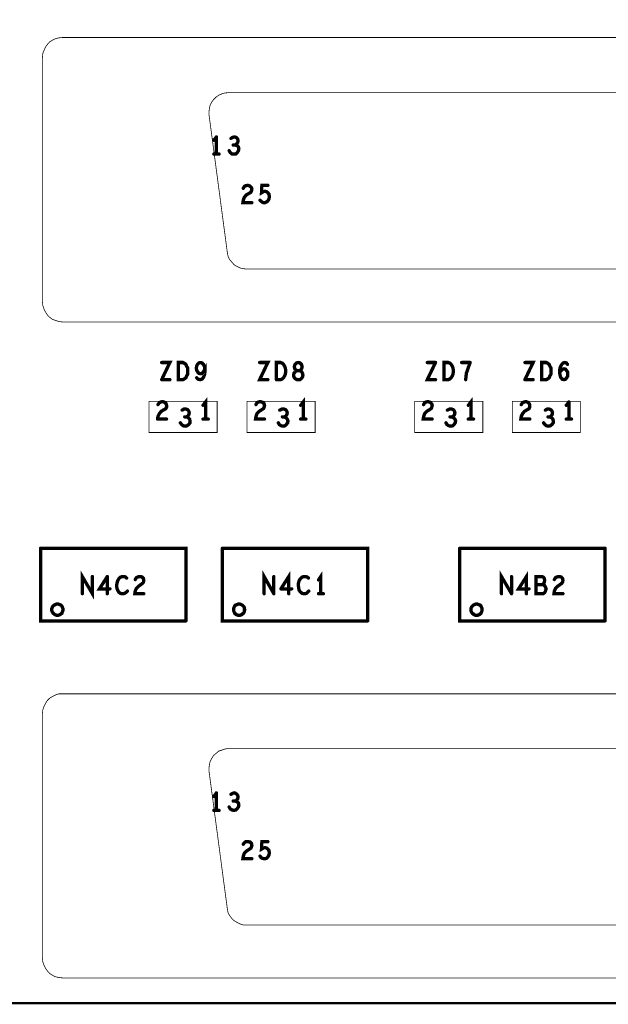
# Model space of a CAD drawing. Extents: x 23.5 to 56.6, y 21.5 to 42.6.
# Tile 7 of 38: x 33.2 to 34.8, y 30.2 to 32.9. Entities that reach past the tile are written whole.
import ezdxf

# ---------------------------------------------------------------- set-up
doc = ezdxf.new("R2010")
doc.units = 0
doc.layers.add('1', color=2, linetype='CONTINUOUS')

msp = doc.modelspace()

# ---------------------------------------------------------------- linework, layer by layer
at = {"layer": '1'}
for points, const_width in [([(51.994, 30.239), (26.584, 30.239), (26.584, 34.919)], 0.006), ([(33.309, 32.833), (33.3, 32.832), (33.291, 32.83), (33.283, 32.826), (33.275, 32.821), (33.269, 32.814), (33.264, 32.807), (33.26, 32.798), (33.257, 32.79), (33.256, 32.78)], 0.002), ([(36.361, 32.069), (36.371, 32.07), (36.379, 32.073), (36.388, 32.076), (36.395, 32.082), (36.402, 32.088), (36.407, 32.096), (36.411, 32.104), (36.413, 32.113), (36.414, 32.122), (36.414, 32.78), (36.413, 32.79), (36.411, 32.798), (36.407, 32.807), (36.402, 32.814), (36.395, 32.821), (36.388, 32.826), (36.379, 32.83), (36.371, 32.832), (36.361, 32.833), (33.309, 32.833)], 0.002), ([(33.256, 32.78), (33.256, 32.122), (33.257, 32.113), (33.26, 32.104), (33.264, 32.096), (33.269, 32.088), (33.275, 32.082), (33.283, 32.076), (33.291, 32.073), (33.3, 32.07), (33.309, 32.069), (36.361, 32.069)], 0.002), ([(33.756, 32.685), (33.746, 32.684), (33.738, 32.682), (33.729, 32.678), (33.722, 32.673), (33.715, 32.666), (33.71, 32.659), (33.706, 32.651), (33.704, 32.642), (33.703, 32.633), (33.703, 32.626)], 0.002), ([(33.756, 32.685), (35.926, 32.685), (35.935, 32.684), (35.944, 32.682), (35.953, 32.678), (35.96, 32.673), (35.967, 32.666), (35.972, 32.659), (35.976, 32.651), (35.978, 32.642), (35.979, 32.633), (35.978, 32.626), (35.93, 32.257), (35.928, 32.248), (35.924, 32.239), (35.919, 32.232), (35.913, 32.225), (35.906, 32.219), (35.898, 32.215), (35.889, 32.212), (35.878, 32.211)], 0.002), ([(35.878, 32.211), (33.804, 32.211), (33.795, 32.212), (33.786, 32.214), (33.778, 32.218), (33.77, 32.223), (33.764, 32.23), (33.758, 32.237), (33.754, 32.246), (33.752, 32.257), (33.703, 32.626)], 0.002), ([(33.716, 32.557), (33.723, 32.566)], 0.009), ([(33.723, 32.566), (33.723, 32.52)], 0.009), ([(33.762, 32.562), (33.767, 32.565), (33.772, 32.566), (33.777, 32.564), (33.78, 32.56), (33.781, 32.555), (33.78, 32.551), (33.777, 32.547), (33.774, 32.544), (33.768, 32.544)], 0.009), ([(33.774, 32.544), (33.778, 32.543), (33.782, 32.539), (33.783, 32.534), (33.782, 32.529), (33.779, 32.524), (33.775, 32.52), (33.77, 32.52), (33.765, 32.52), (33.76, 32.524), (33.757, 32.529)], 0.009), ([(33.73, 32.52), (33.716, 32.52)], 0.009), ([(33.802, 32.435), (33.807, 32.436), (33.813, 32.434), (33.817, 32.43), (33.818, 32.426), (33.817, 32.421), (33.815, 32.417), (33.803, 32.41), (33.798, 32.404), (33.795, 32.396), (33.794, 32.389), (33.818, 32.389)], 0.009), ([(33.802, 32.435), (33.798, 32.433), (33.795, 32.428)], 0.009), ([(33.84, 32.396), (33.843, 32.393), (33.847, 32.39), (33.852, 32.389), (33.857, 32.391), (33.861, 32.394), (33.864, 32.399), (33.865, 32.406), (33.864, 32.412), (33.861, 32.416), (33.857, 32.419), (33.853, 32.42), (33.849, 32.419), (33.844, 32.416), (33.845, 32.436), (33.861, 32.436)], 0.009), ([(33.576, 31.914), (33.598, 31.96), (33.576, 31.96)], 0.009), ([(33.646, 31.929), (33.643, 31.924), (33.641, 31.919), (33.637, 31.916), (33.633, 31.914), (33.621, 31.914), (33.621, 31.96), (33.633, 31.96), (33.637, 31.958), (33.641, 31.955), (33.643, 31.95), (33.646, 31.945), (33.646, 31.937), (33.646, 31.929)], 0.009), ([(33.68, 31.96), (33.676, 31.959), (33.672, 31.955), (33.67, 31.951), (33.669, 31.945), (33.67, 31.939), (33.673, 31.934), (33.676, 31.931), (33.68, 31.93), (33.685, 31.931)], 0.009), ([(33.692, 31.942), (33.691, 31.949), (33.688, 31.955), (33.684, 31.959), (33.68, 31.96)], 0.009), ([(33.684, 31.915), (33.688, 31.92), (33.691, 31.927), (33.692, 31.934), (33.692, 31.942), (33.688, 31.935), (33.685, 31.931)], 0.009), ([(33.839, 31.96), (33.861, 31.96), (33.839, 31.914), (33.861, 31.914)], 0.009), ([(33.884, 31.914), (33.884, 31.96), (33.895, 31.96), (33.9, 31.958)], 0.009), ([(33.908, 31.929), (33.909, 31.937), (33.908, 31.945), (33.906, 31.95), (33.903, 31.955), (33.9, 31.958)], 0.009), ([(33.943, 31.914), (33.939, 31.914), (33.934, 31.917), (33.931, 31.921), (33.93, 31.926), (33.931, 31.931), (33.935, 31.936), (33.94, 31.938), (33.936, 31.94), (33.933, 31.944), (33.932, 31.949), (33.934, 31.955), (33.938, 31.959), (33.943, 31.96), (33.947, 31.959), (33.951, 31.955), (33.953, 31.949), (33.952, 31.944), (33.949, 31.94), (33.946, 31.938), (33.94, 31.938), (33.946, 31.938), (33.951, 31.936), (33.954, 31.931), (33.955, 31.926), (33.954, 31.921), (33.951, 31.917), (33.947, 31.914), (33.943, 31.914)], 0.009), ([(34.311, 31.96), (34.289, 31.914), (34.311, 31.914)], 0.009), ([(34.311, 31.96), (34.289, 31.96)], 0.009), ([(34.358, 31.929), (34.356, 31.924), (34.353, 31.919), (34.35, 31.916), (34.345, 31.914), (34.334, 31.914), (34.334, 31.96), (34.345, 31.96), (34.35, 31.958), (34.353, 31.955), (34.356, 31.95), (34.358, 31.945), (34.359, 31.937), (34.358, 31.929)], 0.009), ([(34.381, 31.96), (34.404, 31.96)], 0.009), ([(34.404, 31.96), (34.4, 31.949), (34.397, 31.94), (34.394, 31.932), (34.393, 31.924), (34.392, 31.914)], 0.009), ([(34.551, 31.914), (34.573, 31.96), (34.551, 31.96)], 0.009), ([(34.596, 31.96), (34.596, 31.914), (34.608, 31.914), (34.612, 31.916), (34.616, 31.919), (34.618, 31.924), (34.621, 31.929), (34.621, 31.937), (34.621, 31.945), (34.618, 31.95), (34.616, 31.955), (34.612, 31.958), (34.608, 31.96), (34.596, 31.96)], 0.009), ([(34.645, 31.945), (34.647, 31.95), (34.65, 31.955), (34.654, 31.959), (34.658, 31.96), (34.662, 31.959), (34.665, 31.955)], 0.009), ([(33.684, 31.915), (33.679, 31.914), (33.674, 31.915), (33.67, 31.919)], 0.009), ([(33.908, 31.929), (33.906, 31.924), (33.903, 31.919), (33.9, 31.916), (33.895, 31.914)], 0.009), ([(34.645, 31.945), (34.644, 31.935), (34.645, 31.927), (34.647, 31.92), (34.651, 31.915), (34.656, 31.914), (34.66, 31.915), (34.663, 31.919), (34.666, 31.924), (34.666, 31.928), (34.666, 31.934), (34.663, 31.938), (34.66, 31.942), (34.656, 31.943), (34.652, 31.942), (34.648, 31.938), (34.644, 31.933)], 0.009), ([(33.576, 31.914), (33.598, 31.914)], 0.009), ([(33.895, 31.914), (33.884, 31.914)], 0.009), ([(34.551, 31.914), (34.573, 31.914)], 0.009), ([(33.725, 31.772), (33.725, 31.856), (33.542, 31.856), (33.542, 31.772), (33.725, 31.772)], 0.002), ([(33.566, 31.815), (33.57, 31.823), (33.575, 31.829), (33.587, 31.836), (33.589, 31.84), (33.589, 31.845), (33.588, 31.849), (33.584, 31.853), (33.579, 31.855), (33.574, 31.854), (33.57, 31.852), (33.566, 31.847)], 0.009), ([(33.694, 31.808), (33.694, 31.854), (33.687, 31.845)], 0.009), ([(33.988, 31.772), (33.805, 31.772), (33.805, 31.856), (33.988, 31.856), (33.988, 31.772)], 0.002), ([(33.847, 31.853), (33.851, 31.849), (33.852, 31.845), (33.851, 31.84), (33.849, 31.836), (33.838, 31.829), (33.832, 31.823), (33.829, 31.815), (33.828, 31.808), (33.852, 31.808)], 0.009), ([(33.847, 31.853), (33.841, 31.855), (33.836, 31.854), (33.832, 31.852), (33.829, 31.847)], 0.009), ([(33.949, 31.845), (33.956, 31.854), (33.956, 31.808)], 0.009), ([(34.438, 31.772), (34.438, 31.856), (34.255, 31.856), (34.255, 31.772), (34.438, 31.772)], 0.002), ([(34.297, 31.853), (34.301, 31.849), (34.302, 31.845), (34.301, 31.84), (34.299, 31.836), (34.288, 31.829), (34.282, 31.823), (34.279, 31.815), (34.278, 31.808), (34.302, 31.808)], 0.009), ([(34.297, 31.853), (34.291, 31.855), (34.286, 31.854), (34.282, 31.852), (34.279, 31.847)], 0.009), ([(34.399, 31.845), (34.406, 31.854), (34.406, 31.808)], 0.009), ([(34.7, 31.772), (34.517, 31.772), (34.517, 31.856), (34.7, 31.856), (34.7, 31.772)], 0.002), ([(34.564, 31.84), (34.562, 31.836), (34.55, 31.829), (34.545, 31.823), (34.541, 31.815), (34.54, 31.808), (34.564, 31.808)], 0.009), ([(34.564, 31.84), (34.564, 31.845), (34.563, 31.849), (34.559, 31.853), (34.554, 31.855), (34.549, 31.854), (34.545, 31.852), (34.541, 31.847)], 0.009), ([(34.662, 31.845), (34.669, 31.854)], 0.009), ([(34.669, 31.854), (34.669, 31.808)], 0.009), ([(33.566, 31.815), (33.565, 31.808)], 0.009), ([(33.643, 31.814), (33.647, 31.812), (33.651, 31.808), (33.652, 31.803), (33.652, 31.798), (33.649, 31.794), (33.644, 31.79), (33.639, 31.789), (33.634, 31.79), (33.63, 31.793), (33.626, 31.798)], 0.009), ([(33.641, 31.835), (33.636, 31.835), (33.631, 31.832)], 0.009), ([(33.641, 31.835), (33.646, 31.833), (33.649, 31.829), (33.65, 31.825), (33.649, 31.82), (33.646, 31.816), (33.643, 31.814), (33.638, 31.814)], 0.009), ([(33.893, 31.832), (33.899, 31.835)], 0.009), ([(33.905, 31.814), (33.909, 31.816), (33.912, 31.82), (33.913, 31.825), (33.912, 31.829), (33.909, 31.833), (33.904, 31.835), (33.899, 31.835)], 0.009), ([(33.902, 31.789), (33.907, 31.79), (33.911, 31.794), (33.914, 31.798), (33.915, 31.803), (33.913, 31.808), (33.909, 31.812), (33.905, 31.814), (33.9, 31.814)], 0.009), ([(34.339, 31.798), (34.342, 31.793), (34.347, 31.79), (34.352, 31.789), (34.357, 31.79), (34.361, 31.794), (34.364, 31.798), (34.365, 31.803), (34.363, 31.808), (34.359, 31.812), (34.355, 31.814), (34.35, 31.814)], 0.009), ([(34.355, 31.814), (34.359, 31.816), (34.362, 31.82), (34.363, 31.825), (34.362, 31.829), (34.359, 31.833), (34.354, 31.835), (34.349, 31.835), (34.343, 31.832)], 0.009), ([(34.618, 31.814), (34.621, 31.816), (34.624, 31.82), (34.625, 31.825), (34.624, 31.829), (34.621, 31.833), (34.616, 31.835), (34.611, 31.835), (34.606, 31.832)], 0.009), ([(34.614, 31.789), (34.619, 31.79), (34.624, 31.794), (34.627, 31.798), (34.627, 31.803), (34.626, 31.808), (34.622, 31.812), (34.618, 31.814), (34.613, 31.814)], 0.009), ([(33.565, 31.808), (33.589, 31.808)], 0.009), ([(33.687, 31.808), (33.701, 31.808)], 0.009), ([(33.889, 31.798), (33.892, 31.793), (33.897, 31.79), (33.902, 31.789)], 0.009), ([(33.963, 31.808), (33.949, 31.808)], 0.009), ([(34.413, 31.808), (34.399, 31.808)], 0.009), ([(34.614, 31.789), (34.609, 31.79), (34.605, 31.793), (34.601, 31.798)], 0.009), ([(34.676, 31.808), (34.662, 31.808)], 0.009), ([(33.251, 31.461), (33.251, 31.266), (33.641, 31.266)], 0.009), ([(33.641, 31.266), (33.641, 31.461), (33.251, 31.461)], 0.009), ([(33.739, 31.461), (33.739, 31.266), (34.129, 31.266)], 0.009), ([(34.129, 31.266), (34.129, 31.461), (33.739, 31.461)], 0.009), ([(34.376, 31.461), (34.376, 31.266), (34.766, 31.266)], 0.009), ([(34.376, 31.461), (34.766, 31.461)], 0.009), ([(34.766, 31.266), (34.766, 31.461)], 0.009), ([(33.39, 31.385), (33.39, 31.339), (33.363, 31.385), (33.363, 31.339)], 0.009), ([(33.877, 31.339), (33.851, 31.385), (33.851, 31.339)], 0.009), ([(33.896, 31.352), (33.917, 31.385), (33.917, 31.339)], 0.009), ([(33.997, 31.376), (34.003, 31.385), (34.003, 31.339)], 0.009), ([(34.515, 31.339), (34.488, 31.385), (34.488, 31.339)], 0.009), ([(34.562, 31.352), (34.534, 31.352), (34.555, 31.385), (34.555, 31.339)], 0.009), ([(33.437, 31.352), (33.409, 31.352), (33.43, 31.385)], 0.009), ([(33.43, 31.385), (33.43, 31.339)], 0.009), ([(33.477, 31.34), (33.473, 31.339), (33.469, 31.339), (33.465, 31.34), (33.461, 31.343), (33.458, 31.348), (33.456, 31.353), (33.455, 31.36), (33.456, 31.367), (33.458, 31.374), (33.461, 31.379), (33.465, 31.383), (33.47, 31.385)], 0.009), ([(33.482, 31.381), (33.479, 31.384), (33.475, 31.385), (33.47, 31.385)], 0.009), ([(33.505, 31.346), (33.508, 31.353), (33.514, 31.359), (33.525, 31.367), (33.527, 31.37), (33.528, 31.375), (33.527, 31.38), (33.523, 31.384), (33.517, 31.385), (33.512, 31.384), (33.508, 31.382), (33.505, 31.377)], 0.009), ([(33.877, 31.339), (33.877, 31.385)], 0.009), ([(33.945, 31.348), (33.944, 31.353), (33.943, 31.36), (33.943, 31.367), (33.945, 31.374), (33.948, 31.379), (33.952, 31.383), (33.957, 31.385), (33.962, 31.385), (33.966, 31.384), (33.97, 31.381)], 0.009), ([(34.515, 31.339), (34.515, 31.385)], 0.009), ([(34.599, 31.363), (34.603, 31.362), (34.606, 31.357), (34.608, 31.352), (34.606, 31.346), (34.604, 31.342), (34.6, 31.339), (34.581, 31.339), (34.581, 31.385), (34.597, 31.385), (34.601, 31.383), (34.603, 31.38), (34.604, 31.375)], 0.009), ([(34.604, 31.375), (34.603, 31.37), (34.601, 31.366), (34.599, 31.363), (34.581, 31.363)], 0.009), ([(34.653, 31.339), (34.629, 31.339), (34.63, 31.346), (34.633, 31.353), (34.639, 31.359), (34.65, 31.367)], 0.009), ([(34.652, 31.38), (34.648, 31.384), (34.642, 31.385), (34.637, 31.384), (34.633, 31.382), (34.63, 31.377)], 0.009), ([(34.652, 31.38), (34.653, 31.375), (34.652, 31.37), (34.65, 31.367)], 0.009), ([(33.477, 31.34), (33.481, 31.343), (33.484, 31.346)], 0.009), ([(33.505, 31.346), (33.504, 31.339), (33.528, 31.339)], 0.009), ([(33.925, 31.352), (33.896, 31.352)], 0.009), ([(33.971, 31.346), (33.968, 31.343), (33.965, 31.34), (33.961, 31.339), (33.957, 31.339), (33.953, 31.34), (33.949, 31.343), (33.945, 31.348)], 0.009), ([(34.01, 31.339), (33.997, 31.339)], 0.009), ([(33.311, 31.296), (33.311, 31.299), (33.31, 31.301), (33.309, 31.304), (33.308, 31.306), (33.306, 31.308), (33.304, 31.309), (33.301, 31.31), (33.299, 31.311), (33.296, 31.311), (33.294, 31.311), (33.291, 31.31), (33.289, 31.309), (33.287, 31.308), (33.285, 31.306), (33.283, 31.304), (33.282, 31.301), (33.281, 31.299), (33.281, 31.296), (33.281, 31.294), (33.282, 31.291), (33.283, 31.289), (33.285, 31.286), (33.287, 31.285), (33.289, 31.283), (33.291, 31.282), (33.294, 31.281), (33.296, 31.281), (33.299, 31.281), (33.301, 31.282), (33.304, 31.283), (33.306, 31.285), (33.308, 31.286), (33.309, 31.289), (33.31, 31.291), (33.311, 31.294), (33.311, 31.296)], 0.009), ([(33.799, 31.296), (33.798, 31.299), (33.798, 31.301), (33.797, 31.304), (33.795, 31.306), (33.793, 31.308), (33.791, 31.309), (33.789, 31.31), (33.786, 31.311), (33.784, 31.311), (33.781, 31.311), (33.779, 31.31), (33.776, 31.309), (33.774, 31.308), (33.772, 31.306), (33.771, 31.304), (33.77, 31.301), (33.769, 31.299), (33.769, 31.296), (33.769, 31.294), (33.77, 31.291), (33.771, 31.289), (33.772, 31.286), (33.774, 31.285), (33.776, 31.283), (33.779, 31.282), (33.781, 31.281), (33.784, 31.281), (33.786, 31.281), (33.789, 31.282), (33.791, 31.283), (33.793, 31.285), (33.795, 31.286), (33.797, 31.289), (33.798, 31.291), (33.798, 31.294), (33.799, 31.296)], 0.009), ([(34.436, 31.296), (34.436, 31.299), (34.435, 31.301), (34.434, 31.304), (34.433, 31.306), (34.431, 31.308), (34.429, 31.309), (34.426, 31.31), (34.424, 31.311), (34.421, 31.311), (34.419, 31.311), (34.416, 31.31), (34.414, 31.309), (34.412, 31.308), (34.41, 31.306), (34.408, 31.304), (34.407, 31.301), (34.406, 31.299), (34.406, 31.296), (34.406, 31.294), (34.407, 31.291), (34.408, 31.289), (34.41, 31.286), (34.412, 31.285), (34.414, 31.283), (34.416, 31.282), (34.419, 31.281), (34.421, 31.281), (34.424, 31.281), (34.426, 31.282), (34.429, 31.283), (34.431, 31.285), (34.433, 31.286), (34.434, 31.289), (34.435, 31.291), (34.436, 31.294), (34.436, 31.296)], 0.009), ([(33.309, 31.07), (33.3, 31.07), (33.291, 31.067), (33.283, 31.063), (33.275, 31.058), (33.269, 31.052), (33.264, 31.044), (33.26, 31.036), (33.257, 31.027), (33.256, 31.018), (33.256, 30.359), (33.257, 30.35), (33.26, 30.341), (33.264, 30.333), (33.269, 30.326), (33.275, 30.319), (33.283, 30.314), (33.291, 30.31), (33.3, 30.308), (33.309, 30.307), (36.361, 30.307)], 0.002), ([(36.361, 30.307), (36.371, 30.308), (36.379, 30.31), (36.388, 30.314), (36.395, 30.319), (36.402, 30.326), (36.407, 30.333), (36.411, 30.341), (36.413, 30.35), (36.414, 30.359), (36.414, 31.018), (36.413, 31.027), (36.411, 31.036), (36.407, 31.044), (36.402, 31.052), (36.395, 31.058), (36.388, 31.063), (36.379, 31.067), (36.371, 31.07), (36.361, 31.07), (33.309, 31.07)], 0.002), ([(33.756, 30.923), (33.746, 30.922), (33.738, 30.919), (33.729, 30.916), (33.722, 30.91), (33.715, 30.904), (33.71, 30.896), (33.706, 30.888), (33.704, 30.879), (33.703, 30.87), (33.703, 30.863)], 0.002), ([(33.756, 30.923), (35.926, 30.923), (35.935, 30.922), (35.944, 30.919), (35.953, 30.916), (35.96, 30.91), (35.967, 30.904), (35.972, 30.896), (35.976, 30.888), (35.978, 30.879), (35.979, 30.87), (35.978, 30.863), (35.93, 30.494), (35.928, 30.485), (35.924, 30.477), (35.919, 30.469), (35.913, 30.462), (35.906, 30.457), (35.898, 30.453), (35.889, 30.45), (35.878, 30.449)], 0.002), ([(35.878, 30.449), (33.804, 30.449), (33.795, 30.449), (33.786, 30.452), (33.778, 30.456), (33.77, 30.461), (33.764, 30.467), (33.758, 30.475), (33.754, 30.483), (33.752, 30.494), (33.703, 30.863)], 0.002), ([(33.716, 30.794), (33.723, 30.804)], 0.009), ([(33.723, 30.804), (33.723, 30.757)], 0.009), ([(33.774, 30.782), (33.778, 30.78), (33.782, 30.777), (33.783, 30.771), (33.782, 30.766), (33.779, 30.762), (33.775, 30.758), (33.77, 30.757), (33.765, 30.758), (33.76, 30.761), (33.757, 30.766)], 0.009), ([(33.762, 30.8), (33.767, 30.803), (33.772, 30.804), (33.777, 30.801), (33.78, 30.797), (33.781, 30.793), (33.78, 30.788), (33.777, 30.784), (33.774, 30.782), (33.768, 30.782)], 0.009), ([(33.73, 30.757), (33.716, 30.757)], 0.009), ([(33.802, 30.673), (33.807, 30.673), (33.813, 30.672), (33.817, 30.668), (33.818, 30.663), (33.817, 30.659), (33.815, 30.655), (33.803, 30.647), (33.798, 30.642), (33.795, 30.634), (33.794, 30.627), (33.818, 30.627)], 0.009), ([(33.802, 30.673), (33.798, 30.67), (33.795, 30.666)], 0.009), ([(33.861, 30.653), (33.857, 30.656), (33.853, 30.657), (33.849, 30.656), (33.844, 30.653), (33.845, 30.673), (33.861, 30.673)], 0.009), ([(33.861, 30.653), (33.864, 30.649), (33.865, 30.643), (33.864, 30.637)], 0.009), ([(33.84, 30.634), (33.843, 30.63), (33.847, 30.628), (33.852, 30.627), (33.857, 30.628), (33.861, 30.632), (33.864, 30.637)], 0.009)]:
    msp.add_lwpolyline(points, dxfattribs=dict(at, const_width=const_width))
for points, const_width in [([(33.3095, 32.833, 1), (33.3085, 32.833, 1)], 0.001), ([(33.3095, 32.833, 1), (33.3085, 32.833, 1)], 0.001), ([(33.2565, 32.78, 1), (33.2555, 32.78, 1)], 0.001), ([(33.2565, 32.78, 1), (33.2555, 32.78, 1)], 0.001), ([(33.7565, 32.685, 1), (33.7555, 32.685, 1)], 0.001), ([(33.7565, 32.685, 1), (33.7555, 32.685, 1)], 0.001), ([(33.7035, 32.626, 1), (33.7025, 32.626, 1)], 0.001), ([(33.7035, 32.626, 1), (33.7025, 32.626, 1)], 0.001), ([(33.71825, 32.557, 1), (33.71375, 32.557, 1)], 0.0045), ([(33.72525, 32.566, 1), (33.72075, 32.566, 1)], 0.0045), ([(33.72525, 32.566, 1), (33.72075, 32.566, 1)], 0.0045), ([(33.76425, 32.562, 1), (33.75975, 32.562, 1)], 0.0045), ([(33.75925, 32.529, 1), (33.75475, 32.529, 1)], 0.0045), ([(33.77025, 32.544, 1), (33.76575, 32.544, 1)], 0.0045), ([(33.77625, 32.544, 1), (33.77175, 32.544, 1)], 0.0045), ([(33.71825, 32.52, 1), (33.71375, 32.52, 1)], 0.0045), ([(33.72525, 32.52, 1), (33.72075, 32.52, 1)], 0.0045), ([(33.73225, 32.52, 1), (33.72775, 32.52, 1)], 0.0045), ([(33.79725, 32.428, 1), (33.79275, 32.428, 1)], 0.0045), ([(33.80425, 32.435, 1), (33.79975, 32.435, 1)], 0.0045), ([(33.80425, 32.435, 1), (33.79975, 32.435, 1)], 0.0045), ([(33.86325, 32.436, 1), (33.85875, 32.436, 1)], 0.0045), ([(33.84225, 32.396, 1), (33.83775, 32.396, 1)], 0.0045), ([(33.82025, 32.389, 1), (33.81575, 32.389, 1)], 0.0045), ([(33.57825, 31.96, 1), (33.57375, 31.96, 1)], 0.0045), ([(33.68225, 31.96, 1), (33.67775, 31.96, 1)], 0.0045), ([(33.68225, 31.96, 1), (33.67775, 31.96, 1)], 0.0045), ([(33.84125, 31.96, 1), (33.83675, 31.96, 1)], 0.0045), ([(33.90225, 31.958, 1), (33.89775, 31.958, 1)], 0.0045), ([(33.90225, 31.958, 1), (33.89775, 31.958, 1)], 0.0045), ([(34.29125, 31.96, 1), (34.28675, 31.96, 1)], 0.0045), ([(34.31325, 31.96, 1), (34.30875, 31.96, 1)], 0.0045), ([(34.31325, 31.96, 1), (34.30875, 31.96, 1)], 0.0045), ([(34.38325, 31.96, 1), (34.37875, 31.96, 1)], 0.0045), ([(34.40625, 31.96, 1), (34.40175, 31.96, 1)], 0.0045), ([(34.40625, 31.96, 1), (34.40175, 31.96, 1)], 0.0045), ([(34.55325, 31.96, 1), (34.54875, 31.96, 1)], 0.0045), ([(34.59825, 31.96, 1), (34.59375, 31.96, 1)], 0.0045), ([(34.59825, 31.96, 1), (34.59375, 31.96, 1)], 0.0045), ([(34.66725, 31.955, 1), (34.66275, 31.955, 1)], 0.0045), ([(33.64825, 31.929, 1), (33.64375, 31.929, 1)], 0.0045), ([(33.64825, 31.929, 1), (33.64375, 31.929, 1)], 0.0045), ([(33.67225, 31.919, 1), (33.66775, 31.919, 1)], 0.0045), ([(33.68725, 31.931, 1), (33.68275, 31.931, 1)], 0.0045), ([(33.68725, 31.931, 1), (33.68275, 31.931, 1)], 0.0045), ([(33.69425, 31.942, 1), (33.68975, 31.942, 1)], 0.0045), ([(33.91025, 31.929, 1), (33.90575, 31.929, 1)], 0.0045), ([(33.91025, 31.929, 1), (33.90575, 31.929, 1)], 0.0045), ([(34.36025, 31.929, 1), (34.35575, 31.929, 1)], 0.0045), ([(34.36025, 31.929, 1), (34.35575, 31.929, 1)], 0.0045), ([(34.64625, 31.933, 1), (34.64175, 31.933, 1)], 0.0045), ([(34.64725, 31.945, 1), (34.64275, 31.945, 1)], 0.0045), ([(34.64725, 31.945, 1), (34.64275, 31.945, 1)], 0.0045), ([(33.57825, 31.914, 1), (33.57375, 31.914, 1)], 0.0045), ([(33.57825, 31.914, 1), (33.57375, 31.914, 1)], 0.0045), ([(33.60025, 31.914, 1), (33.59575, 31.914, 1)], 0.0045), ([(33.68625, 31.915, 1), (33.68175, 31.915, 1)], 0.0045), ([(33.68625, 31.915, 1), (33.68175, 31.915, 1)], 0.0045), ([(33.86325, 31.914, 1), (33.85875, 31.914, 1)], 0.0045), ([(33.88625, 31.914, 1), (33.88175, 31.914, 1)], 0.0045), ([(33.88625, 31.914, 1), (33.88175, 31.914, 1)], 0.0045), ([(33.89725, 31.914, 1), (33.89275, 31.914, 1)], 0.0045), ([(33.89725, 31.914, 1), (33.89275, 31.914, 1)], 0.0045), ([(33.94525, 31.914, 1), (33.94075, 31.914, 1)], 0.0045), ([(33.94525, 31.914, 1), (33.94075, 31.914, 1)], 0.0045), ([(34.31325, 31.914, 1), (34.30875, 31.914, 1)], 0.0045), ([(34.39425, 31.914, 1), (34.38975, 31.914, 1)], 0.0045), ([(34.55325, 31.914, 1), (34.54875, 31.914, 1)], 0.0045), ([(34.55325, 31.914, 1), (34.54875, 31.914, 1)], 0.0045), ([(34.57525, 31.914, 1), (34.57075, 31.914, 1)], 0.0045), ([(33.56825, 31.847, 1), (33.56375, 31.847, 1)], 0.0045), ([(33.68925, 31.845, 1), (33.68475, 31.845, 1)], 0.0045), ([(33.83125, 31.847, 1), (33.82675, 31.847, 1)], 0.0045), ([(33.84925, 31.853, 1), (33.84475, 31.853, 1)], 0.0045), ([(33.84925, 31.853, 1), (33.84475, 31.853, 1)], 0.0045), ([(33.95125, 31.845, 1), (33.94675, 31.845, 1)], 0.0045), ([(34.28125, 31.847, 1), (34.27675, 31.847, 1)], 0.0045), ([(34.29925, 31.853, 1), (34.29475, 31.853, 1)], 0.0045), ([(34.29925, 31.853, 1), (34.29475, 31.853, 1)], 0.0045), ([(34.40125, 31.845, 1), (34.39675, 31.845, 1)], 0.0045), ([(34.54325, 31.847, 1), (34.53875, 31.847, 1)], 0.0045), ([(34.56625, 31.84, 1), (34.56175, 31.84, 1)], 0.0045), ([(34.56625, 31.84, 1), (34.56175, 31.84, 1)], 0.0045), ([(34.66425, 31.845, 1), (34.65975, 31.845, 1)], 0.0045), ([(34.67125, 31.854, 1), (34.66675, 31.854, 1)], 0.0045), ([(34.67125, 31.854, 1), (34.66675, 31.854, 1)], 0.0045), ([(33.56825, 31.815, 1), (33.56375, 31.815, 1)], 0.0045), ([(33.56825, 31.815, 1), (33.56375, 31.815, 1)], 0.0045), ([(33.63325, 31.832, 1), (33.62875, 31.832, 1)], 0.0045), ([(33.64025, 31.814, 1), (33.63575, 31.814, 1)], 0.0045), ([(33.64325, 31.835, 1), (33.63875, 31.835, 1)], 0.0045), ([(33.64325, 31.835, 1), (33.63875, 31.835, 1)], 0.0045), ([(33.64525, 31.814, 1), (33.64075, 31.814, 1)], 0.0045), ([(33.89525, 31.832, 1), (33.89075, 31.832, 1)], 0.0045), ([(33.90125, 31.835, 1), (33.89675, 31.835, 1)], 0.0045), ([(33.90125, 31.835, 1), (33.89675, 31.835, 1)], 0.0045), ([(33.90225, 31.814, 1), (33.89775, 31.814, 1)], 0.0045), ([(33.90725, 31.814, 1), (33.90275, 31.814, 1)], 0.0045), ([(34.34525, 31.832, 1), (34.34075, 31.832, 1)], 0.0045), ([(34.35225, 31.814, 1), (34.34775, 31.814, 1)], 0.0045), ([(34.35725, 31.814, 1), (34.35275, 31.814, 1)], 0.0045), ([(34.60825, 31.832, 1), (34.60375, 31.832, 1)], 0.0045), ([(34.61525, 31.814, 1), (34.61075, 31.814, 1)], 0.0045), ([(34.62025, 31.814, 1), (34.61575, 31.814, 1)], 0.0045), ([(33.56725, 31.808, 1), (33.56275, 31.808, 1)], 0.0045), ([(33.56725, 31.808, 1), (33.56275, 31.808, 1)], 0.0045), ([(33.59125, 31.808, 1), (33.58675, 31.808, 1)], 0.0045), ([(33.62825, 31.798, 1), (33.62375, 31.798, 1)], 0.0045), ([(33.68925, 31.808, 1), (33.68475, 31.808, 1)], 0.0045), ([(33.69625, 31.808, 1), (33.69175, 31.808, 1)], 0.0045), ([(33.70325, 31.808, 1), (33.69875, 31.808, 1)], 0.0045), ([(33.85425, 31.808, 1), (33.84975, 31.808, 1)], 0.0045), ([(33.89125, 31.798, 1), (33.88675, 31.798, 1)], 0.0045), ([(33.90425, 31.789, 1), (33.89975, 31.789, 1)], 0.0045), ([(33.90425, 31.789, 1), (33.89975, 31.789, 1)], 0.0045), ([(33.95125, 31.808, 1), (33.94675, 31.808, 1)], 0.0045), ([(33.95825, 31.808, 1), (33.95375, 31.808, 1)], 0.0045), ([(33.96525, 31.808, 1), (33.96075, 31.808, 1)], 0.0045), ([(34.30425, 31.808, 1), (34.29975, 31.808, 1)], 0.0045), ([(34.34125, 31.798, 1), (34.33675, 31.798, 1)], 0.0045), ([(34.40125, 31.808, 1), (34.39675, 31.808, 1)], 0.0045), ([(34.40825, 31.808, 1), (34.40375, 31.808, 1)], 0.0045), ([(34.41525, 31.808, 1), (34.41075, 31.808, 1)], 0.0045), ([(34.56625, 31.808, 1), (34.56175, 31.808, 1)], 0.0045), ([(34.60325, 31.798, 1), (34.59875, 31.798, 1)], 0.0045), ([(34.61625, 31.789, 1), (34.61175, 31.789, 1)], 0.0045), ([(34.61625, 31.789, 1), (34.61175, 31.789, 1)], 0.0045), ([(34.66425, 31.808, 1), (34.65975, 31.808, 1)], 0.0045), ([(34.67125, 31.808, 1), (34.66675, 31.808, 1)], 0.0045), ([(34.67825, 31.808, 1), (34.67375, 31.808, 1)], 0.0045), ([(33.7255, 31.772, 1), (33.7245, 31.772, 1)], 0.001), ([(33.7255, 31.772, 1), (33.7245, 31.772, 1)], 0.001), ([(33.9885, 31.772, 1), (33.9875, 31.772, 1)], 0.001), ([(33.9885, 31.772, 1), (33.9875, 31.772, 1)], 0.001), ([(34.4385, 31.772, 1), (34.4375, 31.772, 1)], 0.001), ([(34.4385, 31.772, 1), (34.4375, 31.772, 1)], 0.001), ([(34.7005, 31.772, 1), (34.6995, 31.772, 1)], 0.001), ([(34.7005, 31.772, 1), (34.6995, 31.772, 1)], 0.001), ([(33.25325, 31.461, 1), (33.24875, 31.461, 1)], 0.0045), ([(33.25325, 31.461, 1), (33.24875, 31.461, 1)], 0.0045), ([(33.74125, 31.461, 1), (33.73675, 31.461, 1)], 0.0045), ([(33.74125, 31.461, 1), (33.73675, 31.461, 1)], 0.0045), ([(34.37825, 31.461, 1), (34.37375, 31.461, 1)], 0.0045), ([(34.37825, 31.461, 1), (34.37375, 31.461, 1)], 0.0045), ([(34.76825, 31.461, 1), (34.76375, 31.461, 1)], 0.0045), ([(34.76825, 31.461, 1), (34.76375, 31.461, 1)], 0.0045), ([(33.39225, 31.385, 1), (33.38775, 31.385, 1)], 0.0045), ([(33.43225, 31.385, 1), (33.42775, 31.385, 1)], 0.0045), ([(33.43225, 31.385, 1), (33.42775, 31.385, 1)], 0.0045), ([(33.47225, 31.385, 1), (33.46775, 31.385, 1)], 0.0045), ([(33.47225, 31.385, 1), (33.46775, 31.385, 1)], 0.0045), ([(33.48425, 31.381, 1), (33.47975, 31.381, 1)], 0.0045), ([(33.50725, 31.377, 1), (33.50275, 31.377, 1)], 0.0045), ([(33.87925, 31.385, 1), (33.87475, 31.385, 1)], 0.0045), ([(33.97225, 31.381, 1), (33.96775, 31.381, 1)], 0.0045), ([(33.99925, 31.376, 1), (33.99475, 31.376, 1)], 0.0045), ([(34.51725, 31.385, 1), (34.51275, 31.385, 1)], 0.0045), ([(34.60625, 31.375, 1), (34.60175, 31.375, 1)], 0.0045), ([(34.60625, 31.375, 1), (34.60175, 31.375, 1)], 0.0045), ([(34.63225, 31.377, 1), (34.62775, 31.377, 1)], 0.0045), ([(34.65225, 31.367, 1), (34.64775, 31.367, 1)], 0.0045), ([(34.65225, 31.367, 1), (34.64775, 31.367, 1)], 0.0045), ([(34.65425, 31.38, 1), (34.64975, 31.38, 1)], 0.0045), ([(34.65425, 31.38, 1), (34.64975, 31.38, 1)], 0.0045), ([(33.36525, 31.339, 1), (33.36075, 31.339, 1)], 0.0045), ([(33.43225, 31.339, 1), (33.42775, 31.339, 1)], 0.0045), ([(33.43925, 31.352, 1), (33.43475, 31.352, 1)], 0.0045), ([(33.47925, 31.34, 1), (33.47475, 31.34, 1)], 0.0045), ([(33.47925, 31.34, 1), (33.47475, 31.34, 1)], 0.0045), ([(33.48625, 31.346, 1), (33.48175, 31.346, 1)], 0.0045), ([(33.50725, 31.346, 1), (33.50275, 31.346, 1)], 0.0045), ([(33.50725, 31.346, 1), (33.50275, 31.346, 1)], 0.0045), ([(33.53025, 31.339, 1), (33.52575, 31.339, 1)], 0.0045), ([(33.85325, 31.339, 1), (33.84875, 31.339, 1)], 0.0045), ([(33.87925, 31.339, 1), (33.87475, 31.339, 1)], 0.0045), ([(33.87925, 31.339, 1), (33.87475, 31.339, 1)], 0.0045), ([(33.89825, 31.352, 1), (33.89375, 31.352, 1)], 0.0045), ([(33.89825, 31.352, 1), (33.89375, 31.352, 1)], 0.0045), ([(33.91925, 31.339, 1), (33.91475, 31.339, 1)], 0.0045), ([(33.92725, 31.352, 1), (33.92275, 31.352, 1)], 0.0045), ([(33.94725, 31.348, 1), (33.94275, 31.348, 1)], 0.0045), ([(33.94725, 31.348, 1), (33.94275, 31.348, 1)], 0.0045), ([(33.97325, 31.346, 1), (33.96875, 31.346, 1)], 0.0045), ([(33.99925, 31.339, 1), (33.99475, 31.339, 1)], 0.0045), ([(34.00525, 31.339, 1), (34.00075, 31.339, 1)], 0.0045), ([(34.01225, 31.339, 1), (34.00775, 31.339, 1)], 0.0045), ([(34.49025, 31.339, 1), (34.48575, 31.339, 1)], 0.0045), ([(34.51725, 31.339, 1), (34.51275, 31.339, 1)], 0.0045), ([(34.51725, 31.339, 1), (34.51275, 31.339, 1)], 0.0045), ([(34.55725, 31.339, 1), (34.55275, 31.339, 1)], 0.0045), ([(34.56425, 31.352, 1), (34.55975, 31.352, 1)], 0.0045), ([(34.58325, 31.363, 1), (34.57875, 31.363, 1)], 0.0045), ([(34.60125, 31.363, 1), (34.59675, 31.363, 1)], 0.0045), ([(34.65525, 31.339, 1), (34.65075, 31.339, 1)], 0.0045), ([(33.31325, 31.296, 1), (33.30875, 31.296, 1)], 0.0045), ([(33.31325, 31.296, 1), (33.30875, 31.296, 1)], 0.0045), ([(33.80125, 31.296, 1), (33.79675, 31.296, 1)], 0.0045), ([(33.80125, 31.296, 1), (33.79675, 31.296, 1)], 0.0045), ([(34.43825, 31.296, 1), (34.43375, 31.296, 1)], 0.0045), ([(34.43825, 31.296, 1), (34.43375, 31.296, 1)], 0.0045), ([(33.64325, 31.266, 1), (33.63875, 31.266, 1)], 0.0045), ([(33.64325, 31.266, 1), (33.63875, 31.266, 1)], 0.0045), ([(34.13125, 31.266, 1), (34.12675, 31.266, 1)], 0.0045), ([(34.13125, 31.266, 1), (34.12675, 31.266, 1)], 0.0045), ([(34.76825, 31.266, 1), (34.76375, 31.266, 1)], 0.0045), ([(34.76825, 31.266, 1), (34.76375, 31.266, 1)], 0.0045), ([(33.3095, 31.07, 1), (33.3085, 31.07, 1)], 0.001), ([(33.3095, 31.07, 1), (33.3085, 31.07, 1)], 0.001), ([(33.7565, 30.923, 1), (33.7555, 30.923, 1)], 0.001), ([(33.7565, 30.923, 1), (33.7555, 30.923, 1)], 0.001), ([(33.7035, 30.863, 1), (33.7025, 30.863, 1)], 0.001), ([(33.7035, 30.863, 1), (33.7025, 30.863, 1)], 0.001), ([(33.71825, 30.794, 1), (33.71375, 30.794, 1)], 0.0045), ([(33.72525, 30.804, 1), (33.72075, 30.804, 1)], 0.0045), ([(33.72525, 30.804, 1), (33.72075, 30.804, 1)], 0.0045), ([(33.76425, 30.8, 1), (33.75975, 30.8, 1)], 0.0045), ([(33.77025, 30.782, 1), (33.76575, 30.782, 1)], 0.0045), ([(33.77625, 30.782, 1), (33.77175, 30.782, 1)], 0.0045), ([(33.71825, 30.757, 1), (33.71375, 30.757, 1)], 0.0045), ([(33.72525, 30.757, 1), (33.72075, 30.757, 1)], 0.0045), ([(33.73225, 30.757, 1), (33.72775, 30.757, 1)], 0.0045), ([(33.75925, 30.766, 1), (33.75475, 30.766, 1)], 0.0045), ([(33.79725, 30.666, 1), (33.79275, 30.666, 1)], 0.0045), ([(33.80425, 30.673, 1), (33.79975, 30.673, 1)], 0.0045), ([(33.80425, 30.673, 1), (33.79975, 30.673, 1)], 0.0045), ([(33.86325, 30.673, 1), (33.85875, 30.673, 1)], 0.0045), ([(33.86325, 30.653, 1), (33.85875, 30.653, 1)], 0.0045), ([(33.86325, 30.653, 1), (33.85875, 30.653, 1)], 0.0045), ([(33.82025, 30.627, 1), (33.81575, 30.627, 1)], 0.0045), ([(33.84225, 30.634, 1), (33.83775, 30.634, 1)], 0.0045), ([(33.86625, 30.637, 1), (33.86175, 30.637, 1)], 0.0045), ([(33.86625, 30.637, 1), (33.86175, 30.637, 1)], 0.0045)]:
    msp.add_lwpolyline(points, format="xyb", close=True, dxfattribs=dict(at, const_width=const_width))

doc.saveas('drawing.dxf')
